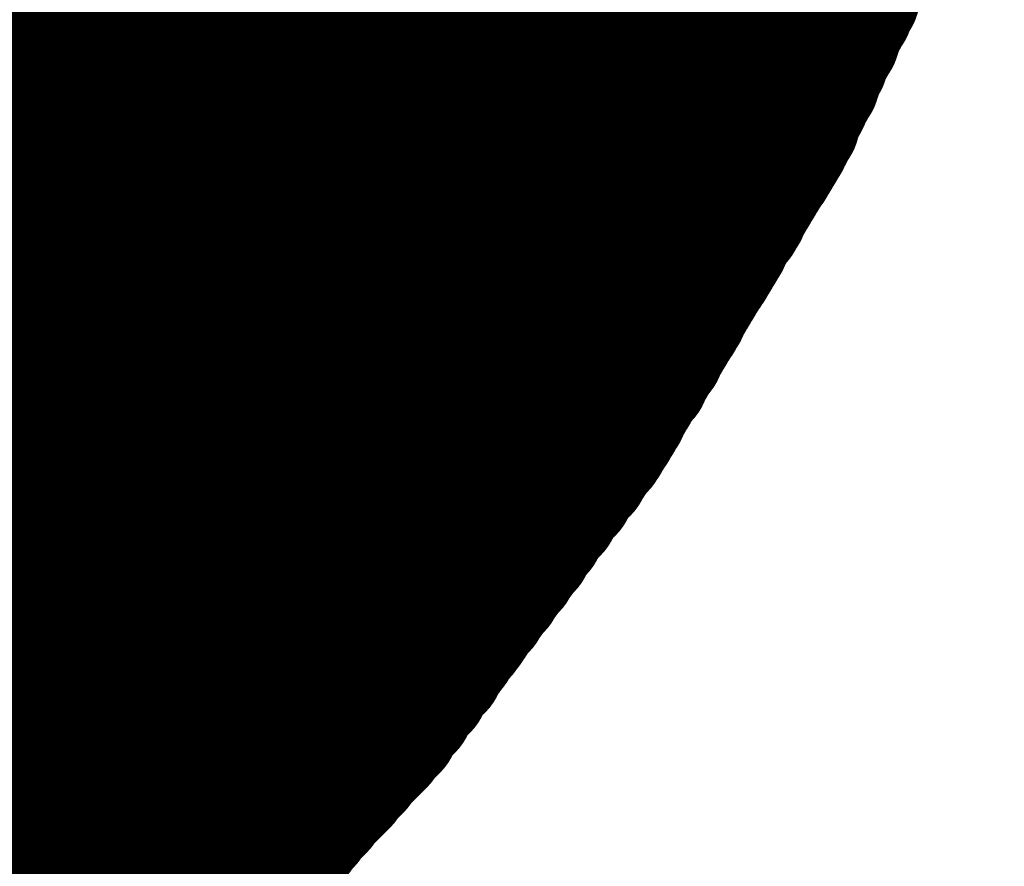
# Model space of a CAD drawing. Extents: x 0 to 65, y -0.2 to 30.2.
# Tile 105 of 237: x 36.991 to 37.141, y 13.578 to 13.707. Entities that reach past the tile are written whole.
import ezdxf

# ---------------------------------------------------------------- set-up
doc = ezdxf.new("R2010")
doc.units = 0
doc.layers.add('BOARD_GEOMETRY_SILKSCREEN_', color=1, linetype='CONTINUOUS')

msp = doc.modelspace()

# ---------------------------------------------------------------- linework, layer by layer
at = {"layer": 'BOARD_GEOMETRY_SILKSCREEN_', "const_width": 0.01905}
for points in [[(37.12083, 13.715746), (36.776914, 14.059408)], [(37.120576, 13.714984), (36.776914, 14.058392)], [(37.120068, 13.714222), (36.776914, 14.057376)], [(37.119814, 13.71346), (36.776914, 14.05636)], [(37.119306, 13.712698), (36.776914, 14.055344)], [(37.119052, 13.711936), (36.776914, 14.054074)], [(37.118798, 13.711174), (36.776914, 14.053312)], [(37.118544, 13.710412), (36.776914, 14.052042)], [(37.118036, 13.709904), (36.776914, 14.051026)], [(37.117782, 13.709142), (36.776914, 14.05001)], [(37.117528, 13.70838), (36.776914, 14.04874)], [(37.11702, 13.707618), (36.776914, 14.047978)], [(37.116766, 13.70711), (36.776914, 14.046708)], [(37.116258, 13.706348), (36.776914, 14.045692)], [(37.116004, 13.705586), (36.776914, 14.044676)], [(37.11575, 13.704824), (36.776914, 14.043406)], [(37.115496, 13.704062), (36.776914, 14.042644)], [(37.114988, 13.703554), (36.776914, 14.041374)], [(37.114734, 13.702792), (36.776914, 14.040358)], [(37.114226, 13.70203), (36.776914, 14.039342)], [(37.113972, 13.701268), (36.776914, 14.038326)], [(37.113718, 13.700506), (36.776914, 14.03731)], [(37.11321, 13.699744), (36.776914, 14.03604)], [(37.112956, 13.698982), (36.776914, 14.035024)], [(37.112702, 13.69822), (36.776914, 14.034008)], [(37.112448, 13.697458), (36.776914, 14.032992)], [(37.11194, 13.69695), (36.776914, 14.031976)], [(37.111686, 13.696188), (36.776914, 14.03096)], [(37.111178, 13.695426), (36.776914, 14.02969)], [(37.110924, 13.694664), (36.776914, 14.028928)], [(37.11067, 13.694156), (36.776914, 14.027658)], [(37.110162, 13.693394), (36.776914, 14.026642)], [(37.109908, 13.692632), (36.776914, 14.025626)], [(37.1094, 13.69187), (36.776914, 14.024356)], [(37.1094, 13.691108), (36.776914, 14.023594)], [(37.108892, 13.6906), (36.776914, 14.022324)], [(37.108638, 13.689838), (36.776914, 14.021308)], [(37.10813, 13.689076), (36.776914, 14.020292)], [(37.107876, 13.688314), (36.776914, 14.019022)], [(37.107368, 13.687552), (36.776914, 14.01826)], [(37.107114, 13.687044), (36.776914, 14.01699)], [(37.106606, 13.686282), (36.776914, 14.015974)], [(37.106352, 13.685774), (36.776914, 14.014958)], [(37.105844, 13.685012), (36.776914, 14.013942)], [(37.10559, 13.684504), (36.776914, 14.012926)], [(37.104828, 13.683742), (36.776914, 14.011656)], [(37.104574, 13.68298), (36.776914, 14.01064)], [(37.104066, 13.682218), (36.776914, 14.009624)], [(37.103812, 13.68171), (36.776914, 14.008608)], [(37.103304, 13.680948), (36.776914, 14.007592)], [(37.10305, 13.68044), (36.776914, 14.006576)], [(37.102542, 13.679678), (36.776914, 14.005306)], [(37.102288, 13.67917), (36.776914, 14.00429)], [(37.10178, 13.678408), (36.776914, 14.003274)], [(37.101526, 13.677646), (36.776914, 14.002258)], [(37.101018, 13.676884), (36.776914, 14.001242)], [(37.100764, 13.676376), (36.776914, 13.999972)], [(37.100256, 13.675868), (36.776914, 13.99921)], [(37.099748, 13.675106), (36.776914, 13.99794)], [(37.099494, 13.674598), (36.776914, 13.996924)], [(37.098986, 13.673836), (36.776914, 13.995908)], [(37.098732, 13.673074), (36.776914, 13.994638)], [(37.098224, 13.672312), (36.776914, 13.993876)], [(37.09797, 13.671804), (36.776914, 13.992606)], [(37.097462, 13.671042), (36.776914, 13.99159)], [(37.097208, 13.670534), (36.776914, 13.990574)], [(37.0967, 13.669772), (36.776914, 13.989304)], [(37.096446, 13.669264), (36.776914, 13.988542)], [(37.095938, 13.668502), (36.776914, 13.987272)], [(37.09543, 13.66774), (36.776914, 13.986256)], [(37.094922, 13.666978), (36.776914, 13.98524)], [(37.094668, 13.66647), (36.776914, 13.984224)], [(37.09416, 13.665708), (36.776914, 13.983208)], [(37.093906, 13.6652), (36.776914, 13.982192)], [(37.093398, 13.664438), (36.776914, 13.980922)], [(37.093144, 13.66393), (36.776914, 13.979906)], [(37.092636, 13.663168), (36.776914, 13.97889)], [(37.092382, 13.662406), (36.776914, 13.977874)], [(37.091874, 13.661644), (36.776914, 13.976858)], [(37.09162, 13.661136), (36.776914, 13.975588)], [(37.091112, 13.660374), (36.776914, 13.974826)], [(37.090604, 13.659866), (36.776914, 13.973556)], [(37.09035, 13.659104), (36.776914, 13.97254)], [(37.089842, 13.658596), (36.776914, 13.971524)], [(37.089588, 13.657834), (36.776914, 13.970254)], [(37.08908, 13.657072), (36.776914, 13.969492)], [(37.088826, 13.65631), (36.776914, 13.968222)], [(37.088318, 13.655802), (36.776914, 13.967206)], [(37.088064, 13.655294), (36.776914, 13.96619)], [(37.087556, 13.654532), (36.776914, 13.96492)], [(37.087302, 13.654024), (36.776914, 13.964158)], [(37.086794, 13.653262), (36.776914, 13.962888)], [(37.08654, 13.6525), (36.776914, 13.961872)], [(37.085778, 13.651738), (36.776914, 13.960856)], [(37.085524, 13.65123), (36.776914, 13.95984)], [(37.085016, 13.650468), (36.776914, 13.958824)], [(37.084762, 13.64996), (36.776914, 13.957554)], [(37.084254, 13.649198), (36.776914, 13.956538)], [(37.084, 13.64869), (36.776914, 13.955522)], [(37.083492, 13.647928), (36.776914, 13.954506)], [(37.083238, 13.647166), (36.776914, 13.95349)], [(37.08273, 13.646404), (36.776914, 13.952474)], [(37.082476, 13.645896), (36.776914, 13.951204)], [(37.081968, 13.645134), (36.776914, 13.950442)], [(37.081206, 13.643864), (36.77666, 13.94841)], [(37.081714, 13.644626), (36.776914, 13.949426)], [(37.080444, 13.642594), (36.776406, 13.946632)], [(37.080698, 13.643356), (36.77666, 13.947394)], [(37.079936, 13.641832), (36.776406, 13.945616)], [(37.079428, 13.641324), (36.776406, 13.944346)], [(37.07892, 13.640816), (36.776152, 13.943584)], [(37.078666, 13.640308), (36.776152, 13.942568)], [(37.078158, 13.639546), (36.775898, 13.941552)], [(37.077396, 13.638276), (36.775644, 13.939774)], [(37.07765, 13.638784), (36.775898, 13.940536)], [(37.076634, 13.637768), (36.775644, 13.938758)], [(37.07638, 13.63726), (36.775644, 13.937742)], [(37.075872, 13.636498), (36.775644, 13.936726)], [(37.075364, 13.635736), (36.77539, 13.935964)], [(37.07511, 13.635228), (36.77539, 13.934948)], [(37.074348, 13.63472), (36.775136, 13.933932)], [(37.073586, 13.63345), (36.774882, 13.932154)], [(37.074094, 13.634212), (36.775136, 13.932916)], [(37.073078, 13.632688), (36.774882, 13.931138)], [(37.072824, 13.63218), (36.774882, 13.930122)], [(37.072316, 13.631672), (36.774882, 13.929106)], [(37.071808, 13.631164), (36.774628, 13.92809)], [(37.070792, 13.62964), (36.774374, 13.926058)], [(37.0713, 13.630402), (36.774628, 13.927074)], [(37.07003, 13.628624), (36.77412, 13.92428)], [(37.070538, 13.629132), (36.774374, 13.925296)], [(37.069522, 13.628116), (36.77412, 13.923264)], [(37.069014, 13.627354), (36.77412, 13.922248)], [(37.06876, 13.626592), (36.77412, 13.921486)], [(37.068252, 13.626084), (36.773866, 13.92047)], [(37.06749, 13.625068), (36.773612, 13.918438)], [(37.067744, 13.625576), (36.773866, 13.919454)], [(37.066474, 13.623544), (36.773104, 13.916914)], [(37.066728, 13.624306), (36.773358, 13.917676)], [(37.065458, 13.622528), (36.772596, 13.91539)], [(37.065966, 13.623036), (36.77285, 13.916152)], [(37.064442, 13.621258), (36.772088, 13.913866)], [(37.065204, 13.62202), (36.772342, 13.914628)], [(37.064188, 13.620496), (36.771834, 13.913104)], [(37.063172, 13.61948), (36.771326, 13.911326)], [(37.06368, 13.619988), (36.77158, 13.912088)], [(37.062156, 13.61821), (36.770818, 13.909802)], [(37.062918, 13.618972), (36.771072, 13.910564)], [(37.061394, 13.61694), (36.77031, 13.908024)], [(37.061902, 13.617448), (36.770564, 13.908786)], [(37.060632, 13.615924), (36.769802, 13.9065)], [(37.060886, 13.616432), (36.770056, 13.907262)], [(37.059616, 13.6144), (36.769294, 13.904722)], [(37.060124, 13.615162), (36.769548, 13.905484)], [(37.058854, 13.613384), (36.768786, 13.903198)], [(37.059108, 13.613892), (36.76904, 13.90396)], [(37.058346, 13.612876), (36.768532, 13.902436)], [(37.05733, 13.611352), (36.768024, 13.900912)], [(37.057838, 13.612114), (36.768278, 13.901674)], [(37.056568, 13.610336), (36.767516, 13.899134)], [(37.056822, 13.610844), (36.768024, 13.90015)], [(37.05606, 13.609828), (36.767262, 13.898372)], [(37.055552, 13.609066), (36.767262, 13.89761)], [(37.054536, 13.607796), (36.7665, 13.895832)], [(37.055298, 13.608304), (36.766754, 13.896848)], [(37.053774, 13.60678), (36.765992, 13.894308)], [(37.054282, 13.607288), (36.7665, 13.89507)], [(37.053266, 13.606018), (36.765738, 13.893546)], [(37.05225, 13.604748), (36.76523, 13.891768)], [(37.053012, 13.605256), (36.765738, 13.89253)], [(37.051996, 13.60424), (36.764976, 13.891006)], [(37.051488, 13.603732), (36.764976, 13.890244)], [(37.050726, 13.602208), (36.764214, 13.88872)], [(37.05098, 13.60297), (36.764468, 13.889482)], [(37.04971, 13.601192), (36.763452, 13.887196)], [(37.050218, 13.6017), (36.76396, 13.887958)], [(37.048694, 13.599922), (36.76269, 13.885926)], [(37.049202, 13.600684), (36.763198, 13.886688)], [(37.047424, 13.598144), (36.761674, 13.883894)], [(37.047932, 13.598652), (36.761928, 13.884656)], [(37.04844, 13.59916), (36.762436, 13.885164)], [(37.046408, 13.596874), (36.760912, 13.882624)], [(37.046916, 13.597636), (36.761166, 13.883386)], [(37.045392, 13.595858), (36.76015, 13.8811)], [(37.0459, 13.596366), (36.760404, 13.881862)], [(37.044376, 13.594842), (36.759388, 13.87983)], [(37.044884, 13.59535), (36.759642, 13.880338)], [(37.042852, 13.593064), (36.758118, 13.877798)], [(37.04336, 13.593826), (36.758626, 13.878306)], [(37.043868, 13.594334), (36.75888, 13.879068)], [(37.041836, 13.592048), (36.757356, 13.876528)], [(37.042344, 13.592556), (36.757864, 13.877036)], [(37.04082, 13.590778), (36.756594, 13.875004)], [(37.041328, 13.59154), (36.757102, 13.875766)], [(37.039804, 13.589762), (36.756086, 13.87348)], [(37.040312, 13.59027), (36.75634, 13.874242)], [(37.038788, 13.588746), (36.755324, 13.87221)], [(37.039296, 13.589254), (36.755832, 13.872718)], [(37.037772, 13.58773), (36.754562, 13.87094)], [(37.03828, 13.588238), (36.75507, 13.871448)], [(37.036248, 13.585952), (36.753546, 13.868908)], [(37.036756, 13.58646), (36.7538, 13.869416)], [(37.037264, 13.586968), (36.754308, 13.870178)], [(37.035232, 13.584682), (36.752784, 13.867384)], [(37.03574, 13.585444), (36.753038, 13.868146)], [(37.034216, 13.583666), (36.752022, 13.86586)], [(37.034724, 13.584174), (36.752276, 13.866622)], [(37.0332, 13.582396), (36.75126, 13.86459)], [(37.033962, 13.583158), (36.751514, 13.865352)], [(37.032438, 13.581634), (36.750498, 13.86332)], [(37.032692, 13.581888), (36.750752, 13.864082)], [(37.030914, 13.579856), (36.748974, 13.861288)], [(37.031168, 13.580364), (36.749736, 13.86205)], [(37.031676, 13.580872), (36.74999, 13.862558)], [(37.029644, 13.578586), (36.748212, 13.860272)], [(37.030152, 13.579348), (36.74872, 13.86078)], [(37.02812, 13.577062), (36.746688, 13.858494)], [(37.028628, 13.57757), (36.747196, 13.859002)], [(37.02939, 13.578078), (36.747704, 13.859764)], [(37.027104, 13.575792), (36.745926, 13.857478)], [(37.027866, 13.5763), (36.74618, 13.857986)], [(37.02558, 13.574268), (36.744402, 13.855446)], [(37.026342, 13.574776), (36.74491, 13.855954)], [(37.026596, 13.575284), (36.745164, 13.856716)], [(37.024818, 13.573252), (36.743386, 13.85443)], [(37.025326, 13.57376), (36.743894, 13.854938)], [(37.023294, 13.571474), (36.742116, 13.852652)], [(37.023802, 13.571982), (36.74237, 13.85316)], [(37.024056, 13.57249), (36.742878, 13.853668)], [(37.02177, 13.569696), (36.740592, 13.850874)], [(37.022278, 13.570204), (36.7411, 13.851382)], [(37.022532, 13.570966), (36.741354, 13.852144)], [(37.020754, 13.56868), (36.739576, 13.849858)], [(37.021008, 13.569188), (36.740084, 13.850366)], [(37.01923, 13.567156), (36.738306, 13.84808)], [(37.019484, 13.56741), (36.73856, 13.848588)], [(37.020246, 13.567918), (36.739068, 13.849096)], [(37.018214, 13.565886), (36.73729, 13.84681)], [(37.018722, 13.566394), (36.737544, 13.847572)], [(37.01669, 13.564108), (36.735766, 13.845286)], [(37.017198, 13.56487), (36.736274, 13.845794)], [(37.017706, 13.565378), (36.736782, 13.846302)], [(37.015674, 13.563092), (36.73475, 13.843762)], [(37.016182, 13.5636), (36.735258, 13.844524)], [(37.01415, 13.561314), (36.733226, 13.842238)], [(37.014658, 13.561822), (36.733734, 13.842746)], [(37.015166, 13.562584), (36.734242, 13.843254)], [(37.012626, 13.55979), (36.731956, 13.84046)], [(37.013134, 13.560298), (36.73221, 13.840968)], [(37.013642, 13.560806), (36.732972, 13.841476)], [(37.01161, 13.558774), (36.73094, 13.83919)], [(37.012118, 13.559282), (36.731448, 13.839952)], [(37.010086, 13.55725), (36.729162, 13.837666)], [(37.010594, 13.557504), (36.729924, 13.838174)], [(37.011102, 13.558012), (36.730432, 13.838682)], [(37.0078, 13.554964), (36.726876, 13.835888)], [(37.008308, 13.555726), (36.727638, 13.836142)], [(37.008816, 13.55598), (36.728146, 13.836904)], [(37.009578, 13.556488), (36.728654, 13.837158)], [(37.006022, 13.55344), (36.725352, 13.834364)], [(37.00653, 13.554202), (36.72586, 13.834872)], [(37.007292, 13.554456), (36.726368, 13.83538)], [(37.004244, 13.551916), (36.723574, 13.833094)], [(37.005006, 13.552678), (36.724082, 13.833348)], [(37.005514, 13.552932), (36.72459, 13.833856)], [(37.00272, 13.550392), (36.721796, 13.83157)], [(37.003482, 13.551154), (36.722304, 13.832078)], [(37.003736, 13.551408), (36.723066, 13.832332)], [(37.001704, 13.54963), (36.720526, 13.830554)], [(37.002212, 13.549884), (36.721288, 13.831062)], [(37.108384, 13.68933), (37.131498, 13.738352)], [(37.080444, 13.642594), (37.108384, 13.68933)], [(37.047932, 13.598906), (37.080444, 13.642594)], [(37.011102, 13.558012), (37.047932, 13.598906)]]:
    msp.add_lwpolyline(points, dxfattribs=at)
at = {"layer": 'BOARD_GEOMETRY_SILKSCREEN_', "const_width": 0.009652}
for points in [[(37.12591, 13.716508, -1), (37.116258, 13.716508)], [(37.113718, 13.710412, -1), (37.12337, 13.710412)], [(37.113972, 13.711174, -1), (37.123624, 13.711174)], [(37.125402, 13.714984, -1), (37.11575, 13.714984)], [(37.125656, 13.715746, -1), (37.116004, 13.715746)], [(37.112956, 13.709142, -1), (37.122608, 13.709142)], [(37.11321, 13.709904, -1), (37.122862, 13.709904)], [(37.12464, 13.71346, -1), (37.114988, 13.71346)], [(37.124894, 13.714222, -1), (37.115242, 13.714222)], [(37.11194, 13.70711, -1), (37.121592, 13.70711)], [(37.112194, 13.707618, -1), (37.121846, 13.707618)], [(37.112702, 13.70838, -1), (37.122354, 13.70838)], [(37.123878, 13.711936, -1), (37.114226, 13.711936)], [(37.124132, 13.712698, -1), (37.11448, 13.712698)], [(37.111178, 13.705586, -1), (37.12083, 13.705586)], [(37.111432, 13.706348, -1), (37.121084, 13.706348)], [(37.12337, 13.710412, -1), (37.113718, 13.710412)], [(37.123624, 13.711174, -1), (37.113972, 13.711174)], [(37.11067, 13.704062, -1), (37.120322, 13.704062)], [(37.110924, 13.704824, -1), (37.120576, 13.704824)], [(37.122608, 13.709142, -1), (37.112956, 13.709142)], [(37.122862, 13.709904, -1), (37.11321, 13.709904)], [(37.109908, 13.702792, -1), (37.11956, 13.702792)], [(37.110162, 13.703554, -1), (37.119814, 13.703554)], [(37.121846, 13.707618, -1), (37.112194, 13.707618)], [(37.122354, 13.70838, -1), (37.112702, 13.70838)], [(37.109146, 13.701268, -1), (37.118798, 13.701268)], [(37.1094, 13.70203, -1), (37.119052, 13.70203)], [(37.121084, 13.706348, -1), (37.111432, 13.706348)], [(37.121592, 13.70711, -1), (37.11194, 13.70711)], [(37.108384, 13.699744, -1), (37.118036, 13.699744)], [(37.108892, 13.700506, -1), (37.118544, 13.700506)], [(37.120576, 13.704824, -1), (37.110924, 13.704824)], [(37.12083, 13.705586, -1), (37.111178, 13.705586)], [(37.107876, 13.69822, -1), (37.117528, 13.69822)], [(37.10813, 13.698982, -1), (37.117782, 13.698982)], [(37.11956, 13.702792, -1), (37.109908, 13.702792)], [(37.119814, 13.703554, -1), (37.110162, 13.703554)], [(37.120322, 13.704062, -1), (37.11067, 13.704062)], [(37.107114, 13.69695, -1), (37.116766, 13.69695)], [(37.107622, 13.697458, -1), (37.117274, 13.697458)], [(37.119052, 13.70203, -1), (37.1094, 13.70203)], [(37.106352, 13.695426, -1), (37.116004, 13.695426)], [(37.10686, 13.696188, -1), (37.116512, 13.696188)], [(37.118544, 13.700506, -1), (37.108892, 13.700506)], [(37.118798, 13.701268, -1), (37.109146, 13.701268)], [(37.105844, 13.694156, -1), (37.115496, 13.694156)], [(37.106098, 13.694664, -1), (37.11575, 13.694664)], [(37.117782, 13.698982, -1), (37.10813, 13.698982)], [(37.118036, 13.699744, -1), (37.108384, 13.699744)], [(37.105082, 13.692632, -1), (37.114734, 13.692632)], [(37.105336, 13.693394, -1), (37.114988, 13.693394)], [(37.116766, 13.69695, -1), (37.107114, 13.69695)], [(37.117274, 13.697458, -1), (37.107622, 13.697458)], [(37.117528, 13.69822, -1), (37.107876, 13.69822)], [(37.104066, 13.6906, -1), (37.113718, 13.6906)], [(37.104574, 13.69187, -1), (37.114226, 13.69187)], [(37.104574, 13.691108, -1), (37.114226, 13.691108)], [(37.116004, 13.695426, -1), (37.106352, 13.695426)], [(37.116512, 13.696188, -1), (37.10686, 13.696188)], [(37.103304, 13.689076, -1), (37.112956, 13.689076)], [(37.103558, 13.68933, -1), (37.11321, 13.68933)], [(37.103558, 13.68933, -1), (37.11321, 13.68933)], [(37.103812, 13.689838, -1), (37.113464, 13.689838)], [(37.115496, 13.694156, -1), (37.105844, 13.694156)], [(37.11575, 13.694664, -1), (37.106098, 13.694664)], [(37.102542, 13.687552, -1), (37.112194, 13.687552)], [(37.10305, 13.688314, -1), (37.112702, 13.688314)], [(37.114734, 13.692632, -1), (37.105082, 13.692632)], [(37.114988, 13.693394, -1), (37.105336, 13.693394)], [(37.10178, 13.686282, -1), (37.111432, 13.686282)], [(37.102288, 13.687044, -1), (37.11194, 13.687044)], [(37.114226, 13.69187, -1), (37.104574, 13.69187)], [(37.114226, 13.691108, -1), (37.104574, 13.691108)], [(37.100764, 13.684504, -1), (37.110416, 13.684504)], [(37.101018, 13.685012, -1), (37.11067, 13.685012)], [(37.101526, 13.685774, -1), (37.111178, 13.685774)], [(37.11321, 13.68933, -1), (37.103558, 13.68933)], [(37.11321, 13.68933, -1), (37.103558, 13.68933)], [(37.113464, 13.689838, -1), (37.103812, 13.689838)], [(37.113718, 13.6906, -1), (37.104066, 13.6906)], [(37.100002, 13.683742, -1), (37.109654, 13.683742)], [(37.112702, 13.688314, -1), (37.10305, 13.688314)], [(37.112956, 13.689076, -1), (37.103304, 13.689076)], [(37.098986, 13.68171, -1), (37.108638, 13.68171)], [(37.09924, 13.682218, -1), (37.108892, 13.682218)], [(37.099748, 13.68298, -1), (37.1094, 13.68298)], [(37.11194, 13.687044, -1), (37.102288, 13.687044)], [(37.112194, 13.687552, -1), (37.102542, 13.687552)], [(37.098224, 13.68044, -1), (37.107876, 13.68044)], [(37.098478, 13.680948, -1), (37.10813, 13.680948)], [(37.11067, 13.685012, -1), (37.101018, 13.685012)], [(37.111178, 13.685774, -1), (37.101526, 13.685774)], [(37.111432, 13.686282, -1), (37.10178, 13.686282)], [(37.097462, 13.67917, -1), (37.107114, 13.67917)], [(37.097716, 13.679678, -1), (37.107368, 13.679678)], [(37.109654, 13.683742, -1), (37.100002, 13.683742)], [(37.110416, 13.684504, -1), (37.100764, 13.684504)], [(37.0967, 13.677646, -1), (37.106352, 13.677646)], [(37.096954, 13.678408, -1), (37.106606, 13.678408)], [(37.108892, 13.682218, -1), (37.09924, 13.682218)], [(37.1094, 13.68298, -1), (37.099748, 13.68298)], [(37.09543, 13.675868, -1), (37.105082, 13.675868)], [(37.095938, 13.676376, -1), (37.10559, 13.676376)], [(37.096192, 13.676884, -1), (37.105844, 13.676884)], [(37.107876, 13.68044, -1), (37.098224, 13.68044)], [(37.10813, 13.680948, -1), (37.098478, 13.680948)], [(37.108638, 13.68171, -1), (37.098986, 13.68171)], [(37.094668, 13.674598, -1), (37.10432, 13.674598)], [(37.094922, 13.675106, -1), (37.104574, 13.675106)], [(37.107114, 13.67917, -1), (37.097462, 13.67917)], [(37.107368, 13.679678, -1), (37.097716, 13.679678)], [(37.093906, 13.673074, -1), (37.103558, 13.673074)], [(37.09416, 13.673836, -1), (37.103812, 13.673836)], [(37.106352, 13.677646, -1), (37.0967, 13.677646)], [(37.106606, 13.678408, -1), (37.096954, 13.678408)], [(37.092636, 13.671042, -1), (37.102288, 13.671042)], [(37.093144, 13.671804, -1), (37.102796, 13.671804)], [(37.093398, 13.672312, -1), (37.10305, 13.672312)], [(37.105082, 13.675868, -1), (37.09543, 13.675868)], [(37.10559, 13.676376, -1), (37.095938, 13.676376)], [(37.105844, 13.676884, -1), (37.096192, 13.676884)], [(37.091874, 13.669772, -1), (37.101526, 13.669772)], [(37.092382, 13.670534, -1), (37.102034, 13.670534)], [(37.10432, 13.674598, -1), (37.094668, 13.674598)], [(37.104574, 13.675106, -1), (37.094922, 13.675106)], [(37.091112, 13.668502, -1), (37.100764, 13.668502)], [(37.09162, 13.669264, -1), (37.101272, 13.669264)], [(37.103558, 13.673074, -1), (37.093906, 13.673074)], [(37.103812, 13.673836, -1), (37.09416, 13.673836)], [(37.090096, 13.666978, -1), (37.099748, 13.666978)], [(37.090604, 13.66774, -1), (37.100256, 13.66774)], [(37.102796, 13.671804, -1), (37.093144, 13.671804)], [(37.10305, 13.672312, -1), (37.093398, 13.672312)], [(37.08908, 13.6652, -1), (37.098732, 13.6652)], [(37.089334, 13.665708, -1), (37.098986, 13.665708)], [(37.089842, 13.66647, -1), (37.099494, 13.66647)], [(37.102034, 13.670534, -1), (37.092382, 13.670534)], [(37.102288, 13.671042, -1), (37.092636, 13.671042)], [(37.088318, 13.66393, -1), (37.09797, 13.66393)], [(37.088572, 13.664438, -1), (37.098224, 13.664438)], [(37.100764, 13.668502, -1), (37.091112, 13.668502)], [(37.101272, 13.669264, -1), (37.09162, 13.669264)], [(37.101526, 13.669772, -1), (37.091874, 13.669772)], [(37.087556, 13.662406, -1), (37.097208, 13.662406)], [(37.08781, 13.663168, -1), (37.097462, 13.663168)], [(37.099748, 13.666978, -1), (37.090096, 13.666978)], [(37.100256, 13.66774, -1), (37.090604, 13.66774)], [(37.086794, 13.661136, -1), (37.096446, 13.661136)], [(37.087048, 13.661644, -1), (37.0967, 13.661644)], [(37.098986, 13.665708, -1), (37.089334, 13.665708)], [(37.099494, 13.66647, -1), (37.089842, 13.66647)], [(37.085524, 13.659104, -1), (37.095176, 13.659104)], [(37.085778, 13.659866, -1), (37.09543, 13.659866)], [(37.086286, 13.660374, -1), (37.095938, 13.660374)], [(37.09797, 13.66393, -1), (37.088318, 13.66393)], [(37.098224, 13.664438, -1), (37.088572, 13.664438)], [(37.098732, 13.6652, -1), (37.08908, 13.6652)], [(37.084762, 13.657834, -1), (37.094414, 13.657834)], [(37.085016, 13.658596, -1), (37.094668, 13.658596)], [(37.097208, 13.662406, -1), (37.087556, 13.662406)], [(37.097462, 13.663168, -1), (37.08781, 13.663168)], [(37.084, 13.65631, -1), (37.093652, 13.65631)], [(37.084254, 13.657072, -1), (37.093906, 13.657072)], [(37.096446, 13.661136, -1), (37.086794, 13.661136)], [(37.0967, 13.661644, -1), (37.087048, 13.661644)], [(37.083238, 13.655294, -1), (37.09289, 13.655294)], [(37.083492, 13.655802, -1), (37.093144, 13.655802)], [(37.09543, 13.659866, -1), (37.085778, 13.659866)], [(37.095938, 13.660374, -1), (37.086286, 13.660374)], [(37.081968, 13.653262, -1), (37.09162, 13.653262)], [(37.082476, 13.654024, -1), (37.092128, 13.654024)], [(37.08273, 13.654532, -1), (37.092382, 13.654532)], [(37.094668, 13.658596, -1), (37.085016, 13.658596)], [(37.095176, 13.659104, -1), (37.085524, 13.659104)], [(37.080952, 13.651738, -1), (37.090604, 13.651738)], [(37.081714, 13.6525, -1), (37.091366, 13.6525)], [(37.093906, 13.657072, -1), (37.084254, 13.657072)], [(37.094414, 13.657834, -1), (37.084762, 13.657834)], [(37.08019, 13.650468, -1), (37.089842, 13.650468)], [(37.080698, 13.65123, -1), (37.09035, 13.65123)], [(37.09289, 13.655294, -1), (37.083238, 13.655294)], [(37.093144, 13.655802, -1), (37.083492, 13.655802)], [(37.093652, 13.65631, -1), (37.084, 13.65631)], [(37.079174, 13.64869, -1), (37.088826, 13.64869)], [(37.079428, 13.649198, -1), (37.08908, 13.649198)], [(37.079936, 13.64996, -1), (37.089588, 13.64996)], [(37.092128, 13.654024, -1), (37.082476, 13.654024)], [(37.092382, 13.654532, -1), (37.08273, 13.654532)], [(37.078412, 13.647166, -1), (37.088064, 13.647166)], [(37.078666, 13.647928, -1), (37.088318, 13.647928)], [(37.091366, 13.6525, -1), (37.081714, 13.6525)], [(37.09162, 13.653262, -1), (37.081968, 13.653262)], [(37.07765, 13.645896, -1), (37.087302, 13.645896)], [(37.077904, 13.646404, -1), (37.087556, 13.646404)], [(37.089842, 13.650468, -1), (37.08019, 13.650468)], [(37.09035, 13.65123, -1), (37.080698, 13.65123)], [(37.090604, 13.651738, -1), (37.080952, 13.651738)], [(37.076888, 13.644626, -1), (37.08654, 13.644626)], [(37.077142, 13.645134, -1), (37.086794, 13.645134)], [(37.08908, 13.649198, -1), (37.079428, 13.649198)], [(37.089588, 13.64996, -1), (37.079936, 13.64996)], [(37.075618, 13.642594, -1), (37.08527, 13.642594)], [(37.075618, 13.642594, -1), (37.08527, 13.642594)], [(37.075618, 13.642594, -1), (37.08527, 13.642594)], [(37.075872, 13.643356, -1), (37.085524, 13.643356)], [(37.07638, 13.643864, -1), (37.086032, 13.643864)], [(37.088318, 13.647928, -1), (37.078666, 13.647928)], [(37.088826, 13.64869, -1), (37.079174, 13.64869)], [(37.074602, 13.641324, -1), (37.084254, 13.641324)], [(37.07511, 13.641832, -1), (37.084762, 13.641832)], [(37.087556, 13.646404, -1), (37.077904, 13.646404)], [(37.088064, 13.647166, -1), (37.078412, 13.647166)], [(37.07384, 13.640308, -1), (37.083492, 13.640308)], [(37.074094, 13.640816, -1), (37.083746, 13.640816)], [(37.08654, 13.644626, -1), (37.076888, 13.644626)], [(37.086794, 13.645134, -1), (37.077142, 13.645134)], [(37.087302, 13.645896, -1), (37.07765, 13.645896)], [(37.07257, 13.638276, -1), (37.082222, 13.638276)], [(37.072824, 13.638784, -1), (37.082476, 13.638784)], [(37.073332, 13.639546, -1), (37.082984, 13.639546)], [(37.085524, 13.643356, -1), (37.075872, 13.643356)], [(37.086032, 13.643864, -1), (37.07638, 13.643864)], [(37.071554, 13.63726, -1), (37.081206, 13.63726)], [(37.071808, 13.637768, -1), (37.08146, 13.637768)], [(37.084762, 13.641832, -1), (37.07511, 13.641832)], [(37.08527, 13.642594, -1), (37.075618, 13.642594)], [(37.08527, 13.642594, -1), (37.075618, 13.642594)], [(37.08527, 13.642594, -1), (37.075618, 13.642594)], [(37.070284, 13.635228, -1), (37.079936, 13.635228)], [(37.070538, 13.635736, -1), (37.08019, 13.635736)], [(37.071046, 13.636498, -1), (37.080698, 13.636498)], [(37.083492, 13.640308, -1), (37.07384, 13.640308)], [(37.083746, 13.640816, -1), (37.074094, 13.640816)], [(37.084254, 13.641324, -1), (37.074602, 13.641324)], [(37.069268, 13.634212, -1), (37.07892, 13.634212)], [(37.069522, 13.63472, -1), (37.079174, 13.63472)], [(37.082476, 13.638784, -1), (37.072824, 13.638784)], [(37.082984, 13.639546, -1), (37.073332, 13.639546)], [(37.067998, 13.63218, -1), (37.07765, 13.63218)], [(37.068252, 13.632688, -1), (37.077904, 13.632688)], [(37.06876, 13.63345, -1), (37.078412, 13.63345)], [(37.081206, 13.63726, -1), (37.071554, 13.63726)], [(37.08146, 13.637768, -1), (37.071808, 13.637768)], [(37.082222, 13.638276, -1), (37.07257, 13.638276)], [(37.066982, 13.631164, -1), (37.076634, 13.631164)], [(37.06749, 13.631672, -1), (37.077142, 13.631672)], [(37.08019, 13.635736, -1), (37.070538, 13.635736)], [(37.080698, 13.636498, -1), (37.071046, 13.636498)], [(37.065712, 13.629132, -1), (37.075364, 13.629132)], [(37.065966, 13.62964, -1), (37.075618, 13.62964)], [(37.066474, 13.630402, -1), (37.076126, 13.630402)], [(37.07892, 13.634212, -1), (37.069268, 13.634212)], [(37.079174, 13.63472, -1), (37.069522, 13.63472)], [(37.079936, 13.635228, -1), (37.070284, 13.635228)], [(37.064696, 13.628116, -1), (37.074348, 13.628116)], [(37.065204, 13.628624, -1), (37.074856, 13.628624)], [(37.077904, 13.632688, -1), (37.068252, 13.632688)], [(37.078412, 13.63345, -1), (37.06876, 13.63345)], [(37.063934, 13.626592, -1), (37.073586, 13.626592)], [(37.064188, 13.627354, -1), (37.07384, 13.627354)], [(37.076634, 13.631164, -1), (37.066982, 13.631164)], [(37.077142, 13.631672, -1), (37.06749, 13.631672)], [(37.07765, 13.63218, -1), (37.067998, 13.63218)], [(37.062664, 13.625068, -1), (37.072316, 13.625068)], [(37.062918, 13.625576, -1), (37.07257, 13.625576)], [(37.063426, 13.626084, -1), (37.073078, 13.626084)], [(37.075618, 13.62964, -1), (37.065966, 13.62964)], [(37.076126, 13.630402, -1), (37.066474, 13.630402)], [(37.061648, 13.623544, -1), (37.0713, 13.623544)], [(37.061902, 13.624306, -1), (37.071554, 13.624306)], [(37.074348, 13.628116, -1), (37.064696, 13.628116)], [(37.074856, 13.628624, -1), (37.065204, 13.628624)], [(37.075364, 13.629132, -1), (37.065712, 13.629132)], [(37.060378, 13.62202, -1), (37.07003, 13.62202)], [(37.060632, 13.622528, -1), (37.070284, 13.622528)], [(37.06114, 13.623036, -1), (37.070792, 13.623036)], [(37.073586, 13.626592, -1), (37.063934, 13.626592)], [(37.07384, 13.627354, -1), (37.064188, 13.627354)], [(37.059362, 13.620496, -1), (37.069014, 13.620496)], [(37.059616, 13.621258, -1), (37.069268, 13.621258)], [(37.072316, 13.625068, -1), (37.062664, 13.625068)], [(37.07257, 13.625576, -1), (37.062918, 13.625576)], [(37.073078, 13.626084, -1), (37.063426, 13.626084)], [(37.058092, 13.618972, -1), (37.067744, 13.618972)], [(37.058346, 13.61948, -1), (37.067998, 13.61948)], [(37.058854, 13.619988, -1), (37.068506, 13.619988)], [(37.0713, 13.623544, -1), (37.061648, 13.623544)], [(37.071554, 13.624306, -1), (37.061902, 13.624306)], [(37.057076, 13.617448, -1), (37.066728, 13.617448)], [(37.05733, 13.61821, -1), (37.066982, 13.61821)], [(37.07003, 13.62202, -1), (37.060378, 13.62202)], [(37.070284, 13.622528, -1), (37.060632, 13.622528)], [(37.070792, 13.623036, -1), (37.06114, 13.623036)], [(37.055806, 13.615924, -1), (37.065458, 13.615924)], [(37.05606, 13.616432, -1), (37.065712, 13.616432)], [(37.056568, 13.61694, -1), (37.06622, 13.61694)], [(37.069014, 13.620496, -1), (37.059362, 13.620496)], [(37.069268, 13.621258, -1), (37.059616, 13.621258)], [(37.05479, 13.6144, -1), (37.064442, 13.6144)], [(37.055298, 13.615162, -1), (37.06495, 13.615162)], [(37.067744, 13.618972, -1), (37.058092, 13.618972)], [(37.067998, 13.61948, -1), (37.058346, 13.61948)], [(37.068506, 13.619988, -1), (37.058854, 13.619988)], [(37.05352, 13.612876, -1), (37.063172, 13.612876)], [(37.054028, 13.613384, -1), (37.06368, 13.613384)], [(37.054282, 13.613892, -1), (37.063934, 13.613892)], [(37.066982, 13.61821, -1), (37.05733, 13.61821)], [(37.052504, 13.611352, -1), (37.062156, 13.611352)], [(37.053012, 13.612114, -1), (37.062664, 13.612114)], [(37.065712, 13.616432, -1), (37.05606, 13.616432)], [(37.06622, 13.61694, -1), (37.056568, 13.61694)], [(37.066728, 13.617448, -1), (37.057076, 13.617448)], [(37.051234, 13.609828, -1), (37.060886, 13.609828)], [(37.051742, 13.610336, -1), (37.061394, 13.610336)], [(37.051996, 13.610844, -1), (37.061648, 13.610844)], [(37.06495, 13.615162, -1), (37.055298, 13.615162)], [(37.065458, 13.615924, -1), (37.055806, 13.615924)], [(37.050472, 13.608304, -1), (37.060124, 13.608304)], [(37.050726, 13.609066, -1), (37.060378, 13.609066)], [(37.06368, 13.613384, -1), (37.054028, 13.613384)], [(37.063934, 13.613892, -1), (37.054282, 13.613892)], [(37.064442, 13.6144, -1), (37.05479, 13.6144)], [(37.048948, 13.60678, -1), (37.0586, 13.60678)], [(37.049456, 13.607288, -1), (37.059108, 13.607288)], [(37.04971, 13.607796, -1), (37.059362, 13.607796)], [(37.062664, 13.612114, -1), (37.053012, 13.612114)], [(37.063172, 13.612876, -1), (37.05352, 13.612876)], [(37.048186, 13.605256, -1), (37.057838, 13.605256)], [(37.04844, 13.606018, -1), (37.058092, 13.606018)], [(37.061394, 13.610336, -1), (37.051742, 13.610336)], [(37.061648, 13.610844, -1), (37.051996, 13.610844)], [(37.062156, 13.611352, -1), (37.052504, 13.611352)], [(37.046662, 13.603732, -1), (37.056314, 13.603732)], [(37.04717, 13.60424, -1), (37.056822, 13.60424)], [(37.047424, 13.604748, -1), (37.057076, 13.604748)], [(37.060378, 13.609066, -1), (37.050726, 13.609066)], [(37.060886, 13.609828, -1), (37.051234, 13.609828)], [(37.0459, 13.602208, -1), (37.055552, 13.602208)], [(37.046154, 13.60297, -1), (37.055806, 13.60297)], [(37.059108, 13.607288, -1), (37.049456, 13.607288)], [(37.059362, 13.607796, -1), (37.04971, 13.607796)], [(37.060124, 13.608304, -1), (37.050472, 13.608304)], [(37.044376, 13.600684, -1), (37.054028, 13.600684)], [(37.044884, 13.601192, -1), (37.054536, 13.601192)], [(37.045392, 13.6017, -1), (37.055044, 13.6017)], [(37.058092, 13.606018, -1), (37.04844, 13.606018)], [(37.0586, 13.60678, -1), (37.048948, 13.60678)], [(37.043614, 13.59916, -1), (37.053266, 13.59916)], [(37.043868, 13.599922, -1), (37.05352, 13.599922)], [(37.056822, 13.60424, -1), (37.04717, 13.60424)], [(37.057076, 13.604748, -1), (37.047424, 13.604748)], [(37.057838, 13.605256, -1), (37.048186, 13.605256)], [(37.042598, 13.598144, -1), (37.05225, 13.598144)], [(37.043106, 13.598906, -1), (37.052758, 13.598906)], [(37.043106, 13.598906, -1), (37.052758, 13.598906)], [(37.043106, 13.598652, -1), (37.052758, 13.598652)], [(37.055806, 13.60297, -1), (37.046154, 13.60297)], [(37.056314, 13.603732, -1), (37.046662, 13.603732)], [(37.041074, 13.596366, -1), (37.050726, 13.596366)], [(37.041582, 13.596874, -1), (37.051234, 13.596874)], [(37.04209, 13.597636, -1), (37.051742, 13.597636)], [(37.054536, 13.601192, -1), (37.044884, 13.601192)], [(37.055044, 13.6017, -1), (37.045392, 13.6017)], [(37.055552, 13.602208, -1), (37.0459, 13.602208)], [(37.03955, 13.594842, -1), (37.049202, 13.594842)], [(37.040058, 13.59535, -1), (37.04971, 13.59535)], [(37.040566, 13.595858, -1), (37.050218, 13.595858)], [(37.05352, 13.599922, -1), (37.043868, 13.599922)], [(37.054028, 13.600684, -1), (37.044376, 13.600684)], [(37.038534, 13.593826, -1), (37.048186, 13.593826)], [(37.039042, 13.594334, -1), (37.048694, 13.594334)], [(37.05225, 13.598144, -1), (37.042598, 13.598144)], [(37.052758, 13.598906, -1), (37.043106, 13.598906)], [(37.052758, 13.598906, -1), (37.043106, 13.598906)], [(37.052758, 13.598652, -1), (37.043106, 13.598652)], [(37.053266, 13.59916, -1), (37.043614, 13.59916)], [(37.03701, 13.592048, -1), (37.046662, 13.592048)], [(37.037518, 13.592556, -1), (37.04717, 13.592556)], [(37.038026, 13.593064, -1), (37.047678, 13.593064)], [(37.051234, 13.596874, -1), (37.041582, 13.596874)], [(37.051742, 13.597636, -1), (37.04209, 13.597636)], [(37.035486, 13.59027, -1), (37.045138, 13.59027)], [(37.035994, 13.590778, -1), (37.045646, 13.590778)], [(37.036502, 13.59154, -1), (37.046154, 13.59154)], [(37.04971, 13.59535, -1), (37.040058, 13.59535)], [(37.050218, 13.595858, -1), (37.040566, 13.595858)], [(37.050726, 13.596366, -1), (37.041074, 13.596366)], [(37.033962, 13.588746, -1), (37.043614, 13.588746)], [(37.03447, 13.589254, -1), (37.044122, 13.589254)], [(37.034978, 13.589762, -1), (37.04463, 13.589762)], [(37.048186, 13.593826, -1), (37.038534, 13.593826)], [(37.048694, 13.594334, -1), (37.039042, 13.594334)], [(37.049202, 13.594842, -1), (37.03955, 13.594842)], [(37.032946, 13.58773, -1), (37.042598, 13.58773)], [(37.033454, 13.588238, -1), (37.043106, 13.588238)], [(37.046662, 13.592048, -1), (37.03701, 13.592048)], [(37.04717, 13.592556, -1), (37.037518, 13.592556)], [(37.047678, 13.593064, -1), (37.038026, 13.593064)], [(37.031422, 13.585952, -1), (37.041074, 13.585952)], [(37.03193, 13.58646, -1), (37.041582, 13.58646)], [(37.032438, 13.586968, -1), (37.04209, 13.586968)], [(37.045646, 13.590778, -1), (37.035994, 13.590778)], [(37.046154, 13.59154, -1), (37.036502, 13.59154)], [(37.030406, 13.584682, -1), (37.040058, 13.584682)], [(37.030914, 13.585444, -1), (37.040566, 13.585444)], [(37.044122, 13.589254, -1), (37.03447, 13.589254)], [(37.04463, 13.589762, -1), (37.034978, 13.589762)], [(37.045138, 13.59027, -1), (37.035486, 13.59027)], [(37.029136, 13.583158, -1), (37.038788, 13.583158)], [(37.02939, 13.583666, -1), (37.039042, 13.583666)], [(37.029898, 13.584174, -1), (37.03955, 13.584174)], [(37.042598, 13.58773, -1), (37.032946, 13.58773)], [(37.043106, 13.588238, -1), (37.033454, 13.588238)], [(37.043614, 13.588746, -1), (37.033962, 13.588746)], [(37.027612, 13.581634, -1), (37.037264, 13.581634)], [(37.027866, 13.581888, -1), (37.037518, 13.581888)], [(37.028374, 13.582396, -1), (37.038026, 13.582396)], [(37.041582, 13.58646, -1), (37.03193, 13.58646)], [(37.04209, 13.586968, -1), (37.032438, 13.586968)], [(37.026088, 13.579856, -1), (37.03574, 13.579856)], [(37.026342, 13.580364, -1), (37.035994, 13.580364)], [(37.02685, 13.580872, -1), (37.036502, 13.580872)], [(37.040058, 13.584682, -1), (37.030406, 13.584682)], [(37.040566, 13.585444, -1), (37.030914, 13.585444)], [(37.041074, 13.585952, -1), (37.031422, 13.585952)], [(37.024818, 13.578586, -1), (37.03447, 13.578586)], [(37.025326, 13.579348, -1), (37.034978, 13.579348)], [(37.038788, 13.583158, -1), (37.029136, 13.583158)], [(37.039042, 13.583666, -1), (37.02939, 13.583666)], [(37.03955, 13.584174, -1), (37.029898, 13.584174)], [(37.023294, 13.577062, -1), (37.032946, 13.577062)], [(37.023802, 13.57757, -1), (37.033454, 13.57757)], [(37.024564, 13.578078, -1), (37.034216, 13.578078)], [(37.037264, 13.581634, -1), (37.027612, 13.581634)], [(37.037518, 13.581888, -1), (37.027866, 13.581888)], [(37.038026, 13.582396, -1), (37.028374, 13.582396)], [(37.02177, 13.575284, -1), (37.031422, 13.575284)], [(37.022278, 13.575792, -1), (37.03193, 13.575792)], [(37.02304, 13.5763, -1), (37.032692, 13.5763)], [(37.035994, 13.580364, -1), (37.026342, 13.580364)], [(37.036502, 13.580872, -1), (37.02685, 13.580872)], [(37.0205, 13.57376, -1), (37.030152, 13.57376)], [(37.020754, 13.574268, -1), (37.030406, 13.574268)], [(37.021516, 13.574776, -1), (37.031168, 13.574776)], [(37.03447, 13.578586, -1), (37.024818, 13.578586)], [(37.034978, 13.579348, -1), (37.025326, 13.579348)], [(37.03574, 13.579856, -1), (37.026088, 13.579856)], [(37.01923, 13.57249, -1), (37.028882, 13.57249)], [(37.019992, 13.573252, -1), (37.029644, 13.573252)], [(37.032946, 13.577062, -1), (37.023294, 13.577062)], [(37.033454, 13.57757, -1), (37.023802, 13.57757)], [(37.034216, 13.578078, -1), (37.024564, 13.578078)], [(37.017706, 13.570966, -1), (37.027358, 13.570966)], [(37.018468, 13.571474, -1), (37.02812, 13.571474)], [(37.018976, 13.571982, -1), (37.028628, 13.571982)], [(37.03193, 13.575792, -1), (37.022278, 13.575792)], [(37.032692, 13.5763, -1), (37.02304, 13.5763)], [(37.016944, 13.569696, -1), (37.026596, 13.569696)], [(37.017452, 13.570204, -1), (37.027104, 13.570204)], [(37.030406, 13.574268, -1), (37.020754, 13.574268)], [(37.031168, 13.574776, -1), (37.021516, 13.574776)], [(37.031422, 13.575284, -1), (37.02177, 13.575284)], [(37.015928, 13.56868, -1), (37.02558, 13.56868)], [(37.016182, 13.569188, -1), (37.025834, 13.569188)], [(37.030152, 13.57376, -1), (37.0205, 13.57376)]]:
    msp.add_lwpolyline(points, format="xyb", dxfattribs=at)

doc.saveas('drawing.dxf')
